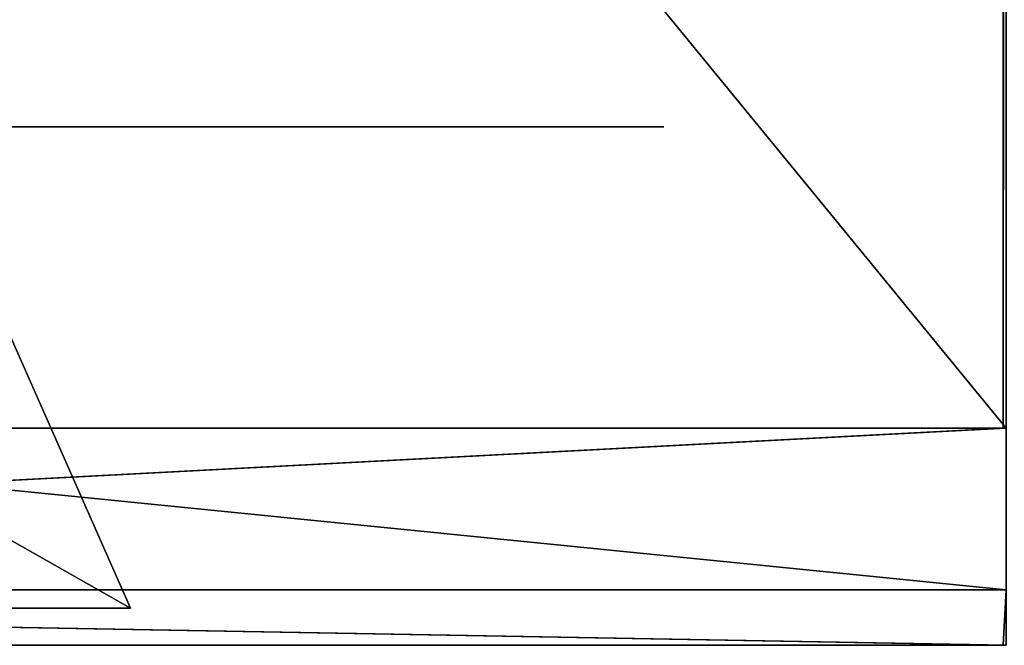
# Model space of a CAD drawing. Header units: millimetres. Extents: x -251 to 251, y -32 to 24.
# Tile 17 of 36: x -6.66 to -0.01, y -28.25 to -24.03. Entities that reach past the tile are written whole.
import ezdxf

# ---------------------------------------------------------------- set-up
doc = ezdxf.new("R2010")
doc.units = ezdxf.units.MM
doc.header["$LTSCALE"] = 81.481481
for name, color, linetype in [('1', 7, 'CONTINUOUS'), ('29', 7, 'CONTINUOUS'), ('30', 7, 'CONTINUOUS'), ('52', 7, 'CONTINUOUS'), ('53', 7, 'CONTINUOUS'), ('59', 7, 'CONTINUOUS')]:
    doc.layers.add(name, color=color, linetype=linetype)

msp = doc.modelspace()

# ---------------------------------------------------------------- linework, layer by layer
at = {"layer": '1', "linetype": 'Continuous'}
for points in [[(-5.7724, -28.25, -191.6765), (-21.267, -28.25, -195.3497), (-4.2008, -28.25, -193.2547), (-5.7724, -28.25, -191.6765)], [(-6.7786, -28.25, -189.694), (-21.267, -28.25, -195.3497), (-5.7724, -28.25, -191.6765), (-6.7786, -28.25, -189.694)], [(-21.267, -28.25, -195.3497), (-0.0195, -28.25, -196.504), (-4.2008, -28.25, -193.2547), (-21.267, -28.25, -195.3497)], [(0, -28.25, 194.6249), (-10.6429, -28.25, 196.2155), (-2.2002, -28.25, 194.2766), (0, -28.25, 194.6249)], [(-2.2002, -28.25, 194.2766), (-10.6429, -28.25, 196.2155), (-4.1866, -28.25, 193.265), (-2.2002, -28.25, 194.2766)], [(-4.1866, -28.25, 193.265), (-10.6429, -28.25, 196.2155), (-5.7614, -28.25, 191.6916), (-4.1866, -28.25, 193.265)], [(-5.7614, -28.25, 191.6916), (-10.6429, -28.25, 196.2155), (-6.7738, -28.25, 189.7088), (-5.7614, -28.25, 191.6916)], [(0, -28.25, 196.504), (-10.6429, -28.25, 196.2155), (0, -28.25, 194.6249), (0, -28.25, 196.504)], [(-5.5773, -28.25, 6.3288), (-7.1248, -28.25, 187.5061), (-9.5323, -28.25, 11.0423), (-5.5773, -28.25, 6.3288)], [(-6.7738, -28.25, -185.2912), (-5.7614, -28.25, -183.3084), (-9.5323, -28.25, -11.0423), (-6.7738, -28.25, -185.2912)], [(-9.5323, -28.25, -11.0423), (-5.7614, -28.25, -183.3084), (-5.5773, -28.25, -6.3288), (-9.5323, -28.25, -11.0423)], [(-6.7786, -28.25, 185.306), (-7.1248, -28.25, 187.5061), (-5.5773, -28.25, 6.3288), (-6.7786, -28.25, 185.306)], [(-5.7724, -28.25, 183.3235), (-6.7786, -28.25, 185.306), (-5.5773, -28.25, 6.3288), (-5.7724, -28.25, 183.3235)], [(-4.2008, -28.25, 181.7453), (-5.7724, -28.25, 183.3235), (-4.5196, -28.25, 5.351), (-4.2008, -28.25, 181.7453)], [(-4.5196, -28.25, 5.351), (-5.7724, -28.25, 183.3235), (-5.5773, -28.25, 6.3288), (-4.5196, -28.25, 5.351)], [(-5.7614, -28.25, -183.3084), (-4.1866, -28.25, -181.735), (-5.5773, -28.25, -6.3288), (-5.7614, -28.25, -183.3084)], [(-5.5773, -28.25, -6.3288), (-4.1866, -28.25, -181.735), (-4.5196, -28.25, -5.351), (-5.5773, -28.25, -6.3288)], [(-4.5196, -28.25, -5.351), (-4.1866, -28.25, -181.735), (-3.2511, -28.25, -4.6689), (-4.5196, -28.25, -5.351)], [(-3.2511, -28.25, 4.6689), (-4.2008, -28.25, 181.7453), (-4.5196, -28.25, 5.351), (-3.2511, -28.25, 4.6689)], [(-2.2175, -28.25, 180.729), (-4.2008, -28.25, 181.7453), (-3.2511, -28.25, 4.6689), (-2.2175, -28.25, 180.729)], [(-4.2008, -28.25, -193.2547), (-0.0195, -28.25, -196.504), (-2.2175, -28.25, -194.271), (-4.2008, -28.25, -193.2547)], [(-4.1866, -28.25, -181.735), (-2.2002, -28.25, -180.7234), (-3.2511, -28.25, -4.6689), (-4.1866, -28.25, -181.735)], [(-3.2511, -28.25, -4.6689), (-2.2002, -28.25, -180.7234), (-1.8522, -28.25, -4.3258), (-3.2511, -28.25, -4.6689)], [(-1.8522, -28.25, 4.3258), (-2.2175, -28.25, 180.729), (-3.2511, -28.25, 4.6689), (-1.8522, -28.25, 4.3258)], [(-0.0164, -28.25, 180.3752), (-2.2175, -28.25, 180.729), (-0.5, -28.25, 2.5995), (-0.0164, -28.25, 180.3752)], [(-0.5, -28.25, 2.5995), (-2.2175, -28.25, 180.729), (-0.6151, -28.25, 3.2659), (-0.5, -28.25, 2.5995)], [(-0.6151, -28.25, 3.2659), (-2.2175, -28.25, 180.729), (-0.9187, -28.25, 3.8018), (-0.6151, -28.25, 3.2659)], [(-0.9187, -28.25, 3.8018), (-2.2175, -28.25, 180.729), (-1.3444, -28.25, 4.1596), (-0.9187, -28.25, 3.8018)], [(-1.3444, -28.25, 4.1596), (-2.2175, -28.25, 180.729), (-1.8522, -28.25, 4.3258), (-1.3444, -28.25, 4.1596)], [(-2.2175, -28.25, -194.271), (-0.0195, -28.25, -196.504), (-0.0164, -28.25, -194.6248), (-2.2175, -28.25, -194.271)], [(-2.2002, -28.25, -180.7234), (0, -28.25, -180.3751), (-1.8522, -28.25, -4.3258), (-2.2002, -28.25, -180.7234)], [(-1.8522, -28.25, -4.3258), (0, -28.25, -180.3751), (-1.3465, -28.25, -4.1609), (-1.8522, -28.25, -4.3258)], [(-1.7254, -28.25, -0.3404), (-1.4653, -28.25, -0.9724), (-1.725, -28.25, 0.3425), (-1.7254, -28.25, -0.3404)], [(-1.725, -28.25, 0.3425), (-1.4653, -28.25, -0.9724), (-1.4652, -28.25, 0.9727), (-1.725, -28.25, 0.3425)], [(-1.4653, -28.25, -0.9724), (-0.9844, -28.25, -1.4573), (-1.4652, -28.25, 0.9727), (-1.4653, -28.25, -0.9724)], [(-1.4652, -28.25, 0.9727), (-0.9844, -28.25, -1.4573), (-0.9844, -28.25, 1.4573), (-1.4652, -28.25, 0.9727)], [(-1.3465, -28.25, -4.1609), (0, -28.25, -180.3751), (-0.9219, -28.25, -3.8056), (-1.3465, -28.25, -4.1609)], [(-0.9844, -28.25, 1.4573), (-0.9844, -28.25, -1.4573), (-0.6286, -28.25, -1.8529), (-0.9844, -28.25, 1.4573)], [(-0.6286, -28.25, 1.8529), (-0.9844, -28.25, 1.4573), (-0.6286, -28.25, -1.8529), (-0.6286, -28.25, 1.8529)], [(-0.9219, -28.25, -3.8056), (0, -28.25, -180.3751), (-0.6162, -28.25, -3.2689), (-0.9219, -28.25, -3.8056)], [(-0.5, -28.25, 2.3692), (-0.6286, -28.25, 1.8529), (-0.5, -28.25, -2.3692), (-0.5, -28.25, 2.3692)], [(-0.5, -28.25, -2.3692), (-0.6286, -28.25, 1.8529), (-0.6286, -28.25, -1.8529), (-0.5, -28.25, -2.3692)], [(-0.6162, -28.25, -3.2689), (0, -28.25, -180.3751), (-0.5, -28.25, -2.5995), (-0.6162, -28.25, -3.2689)], [(0, -28.25, -180.3751), (-0.0164, -28.25, 180.3752), (-0.5, -28.25, 2.5995), (0, -28.25, -180.3751)], [(-0.5, -28.25, 2.3692), (0, -28.25, -180.3751), (-0.5, -28.25, 2.5995), (-0.5, -28.25, 2.3692)], [(0, -28.25, -180.3751), (-0.5, -28.25, 2.3692), (-0.5, -28.25, -2.3692), (0, -28.25, -180.3751)], [(-0.5, -28.25, -2.5995), (0, -28.25, -180.3751), (-0.5, -28.25, -2.3692), (-0.5, -28.25, -2.5995)], [(-0.0195, -28.25, -196.504), (0, -28.25, -196.504), (-0.0164, -28.25, -194.6248), (-0.0195, -28.25, -196.504)], [(-0.0164, -28.25, 180.3752), (0, -28.25, -180.3751), (0, -28.25, 180.3751), (-0.0164, -28.25, 180.3752)], [(-0.0164, -28.25, -194.6248), (0, -28.25, -196.504), (0, -28.25, -194.6249), (-0.0164, -28.25, -194.6248)]]:
    msp.add_3dface(points, dxfattribs=at)
at = {"layer": '29', "linetype": 'Continuous'}
for points in [[(0, -26.7848, -201.1188), (0, -27.8749, -198.9249), (-20.7933, -27.8749, -197.8352), (0, -26.7848, -201.1188)], [(-0.0199, -26.7848, -201.1188), (-20.7933, -27.8749, -197.8352), (-10.907, -26.7848, -200.8228), (-0.0199, -26.7848, -201.1188)], [(0, -26.7848, -201.1188), (-20.7933, -27.8749, -197.8352), (-0.0199, -26.7848, -201.1188), (0, -26.7848, -201.1188)], [(-20.7933, -27.8749, 197.8352), (0, -27.8749, 198.9249), (-10.8884, -26.7848, 200.8238), (-20.7933, -27.8749, 197.8352)], [(0, -27.8749, 198.9249), (0, -26.7848, 201.1188), (-10.8884, -26.7848, 200.8238), (0, -27.8749, 198.9249)], [(-0.0195, -28.25, -196.504), (-21.267, -28.25, -195.3497), (-20.7933, -27.8749, -197.8352), (-0.0195, -28.25, -196.504)], [(0, -28.25, 196.504), (0, -27.8749, 198.9249), (-20.7933, -27.8749, 197.8352), (0, -28.25, 196.504)], [(-10.6429, -28.25, 196.2155), (0, -28.25, 196.504), (-20.7933, -27.8749, 197.8352), (-10.6429, -28.25, 196.2155)], [(0, -27.8749, -198.9249), (-0.0195, -28.25, -196.504), (-20.7933, -27.8749, -197.8352), (0, -27.8749, -198.9249)], [(0, -28.25, -196.504), (-0.0195, -28.25, -196.504), (0, -27.8749, -198.9249), (0, -28.25, -196.504)]]:
    msp.add_3dface(points, dxfattribs=at)
at = {"layer": '30', "linetype": 'Continuous'}
for points in [[(-0.0239, 2.1788, -242.1323), (-10.907, -26.7848, -200.8228), (-23.7546, 2.1788, -240.9643), (-0.0239, 2.1788, -242.1323)], [(-23.7313, 2.1788, 240.9666), (0, -26.7848, 201.1188), (0, 2.1788, 242.1323), (-23.7313, 2.1788, 240.9666)], [(-10.8884, -26.7848, 200.8238), (0, -26.7848, 201.1188), (-23.7313, 2.1788, 240.9666), (-10.8884, -26.7848, 200.8238)], [(-0.0199, -26.7848, -201.1188), (-10.907, -26.7848, -200.8228), (-0.0239, 2.1788, -242.1323), (-0.0199, -26.7848, -201.1188)], [(0, 2.1788, -242.1323), (-0.0199, -26.7848, -201.1188), (-0.0239, 2.1788, -242.1323), (0, 2.1788, -242.1323)], [(0, -26.7848, -201.1188), (-0.0199, -26.7848, -201.1188), (0, 2.1788, -242.1323), (0, -26.7848, -201.1188)]]:
    msp.add_3dface(points, dxfattribs=at)
at = {"layer": '52', "linetype": 'Continuous'}
for points in [[(-9.864, -28, -10.7639), (-5.909, -28, -6.0505), (-11.1909, -25, -9.6506), (-9.864, -28, -10.7639)], [(-5.909, -28, -6.0505), (-7.2358, -25, -4.9372), (-11.1909, -25, -9.6506), (-5.909, -28, -6.0505)]]:
    msp.add_3dface(points, dxfattribs=at)
at = {"layer": '53', "linetype": 'Continuous'}
for points in [[(-6.084, -24.75, 3.2759), (-7.5675, -24.75, 4.6588), (-6.084, -24.75, -3.2759), (-6.084, -24.75, 3.2759)], [(-6.084, -24.75, -3.2759), (-7.5675, -24.75, 4.6588), (-7.5675, -24.75, -4.6588), (-6.084, -24.75, -3.2759)], [(-4.3099, -24.75, 2.2937), (-6.084, -24.75, 3.2759), (-4.3099, -24.75, -2.2937), (-4.3099, -24.75, 2.2937)], [(-4.3099, -24.75, -2.2937), (-6.084, -24.75, 3.2759), (-6.084, -24.75, -3.2759), (-4.3099, -24.75, -2.2937)], [(-2.3505, -24.75, 1.7703), (-4.3099, -24.75, 2.2937), (-2.7493, -24.75, 0.9249), (-2.3505, -24.75, 1.7703)], [(-2.7493, -24.75, 0.9249), (-4.3099, -24.75, 2.2937), (-2.9007, -24.75, 0), (-2.7493, -24.75, 0.9249)], [(-2.9007, -24.75, 0), (-4.3099, -24.75, 2.2937), (-2.7493, -24.75, -0.9249), (-2.9007, -24.75, 0)], [(-2.7493, -24.75, -0.9249), (-4.3099, -24.75, 2.2937), (-2.3505, -24.75, -1.7703), (-2.7493, -24.75, -0.9249)], [(-2.3505, -24.75, -1.7703), (-4.3099, -24.75, 2.2937), (-4.3099, -24.75, -2.2937), (-2.3505, -24.75, -1.7703)], [(-2.3103, -24.75, 1.754), (-2.3505, -24.75, 1.7703), (-2.7493, -24.75, 0.9249), (-2.3103, -24.75, 1.754)], [(-2.3103, -24.75, -1.754), (-2.7493, -24.75, -0.9249), (-2.3291, -24.75, -1.7646), (-2.3103, -24.75, -1.754)], [(-2.3291, -24.75, -1.7646), (-2.7493, -24.75, -0.9249), (-2.3505, -24.75, -1.7703), (-2.3291, -24.75, -1.7646)], [(-2.3291, -24.75, 1.7646), (-2.3505, -24.75, 1.7703), (-2.3103, -24.75, 1.754), (-2.3291, -24.75, 1.7646)]]:
    msp.add_3dface(points, dxfattribs=at)
at = {"layer": '59', "linetype": 'Continuous'}
msp.add_3dface([(-5.909, -28, 6.0505), (-9.864, -28, 10.7639), (-7.2358, -25, 4.9372), (-5.909, -28, 6.0505)], dxfattribs=at)

doc.saveas('drawing.dxf')
